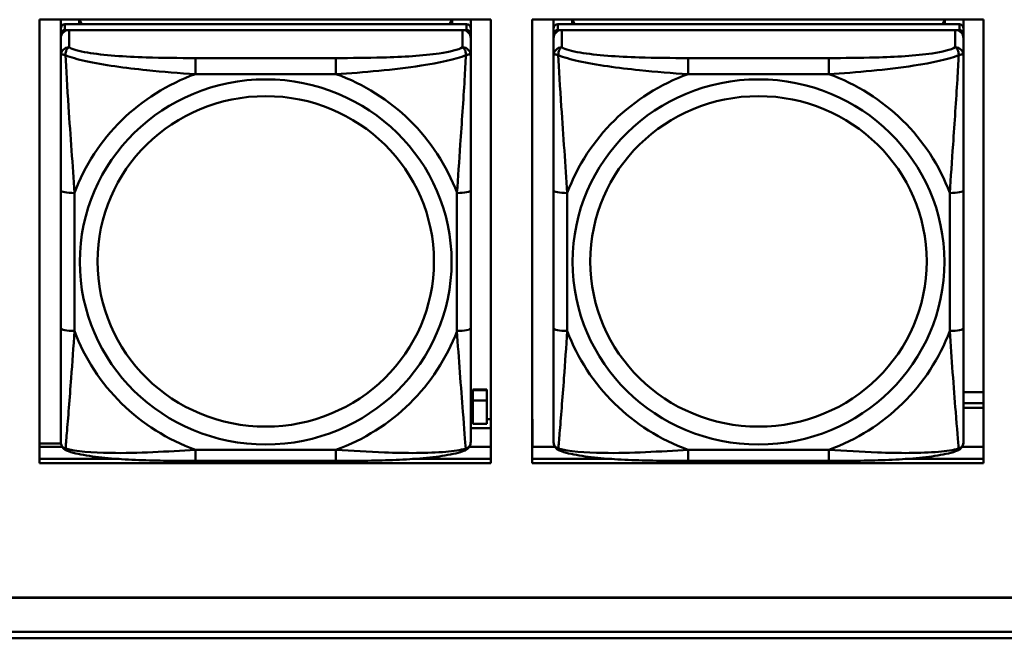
# Model space of a CAD drawing. Header units: inches. Extents: x 8.7 to 68.4, y -2.3 to 39.9.
# Tile 46 of 118: x 47.8 to 49.3, y 10.9 to 11.8. Entities that reach past the tile are written whole.
import ezdxf

# ---------------------------------------------------------------- set-up
doc = ezdxf.new("R2010")
doc.units = ezdxf.units.IN
doc.header["$MEASUREMENT"] = 0
doc.layers.add('Visible Edges(ROSSANSI)', color=7, linetype='Continuous', lineweight=50)
doc.layers.add('Visible Tangent Edges(ROSSANSI)', color=7, linetype='Continuous', lineweight=50)

msp = doc.modelspace()

# ---------------------------------------------------------------- linework, layer by layer
at = {"layer": 'Visible Edges(ROSSANSI)'}
for p, q in [((47.8662, 11.1906), (47.8662, 11.8294)), ((47.8662, 11.8294), (48.5167, 11.8294)), ((47.897, 11.8169), (47.897, 11.8294)), ((48.4817, 11.8227), (47.903, 11.8227)), ((47.9236, 11.8227), (47.9236, 11.8294)), ((47.9274, 11.8227), (47.9241, 11.8294)), ((48.4606, 11.8294), (48.4573, 11.8227)), ((48.461, 11.8294), (48.461, 11.8227)), ((48.4876, 11.8294), (48.4876, 11.8169)), ((48.5167, 11.8294), (48.5167, 11.1906)), ((48.5762, 11.1906), (48.5762, 11.8294)), ((48.5762, 11.8294), (49.2267, 11.8294)), ((48.607, 11.8169), (48.607, 11.8294)), ((49.1917, 11.8227), (48.613, 11.8227)), ((48.6336, 11.8227), (48.6336, 11.8294)), ((48.6374, 11.8227), (48.6341, 11.8294)), ((49.1706, 11.8294), (49.1673, 11.8227)), ((49.171, 11.8294), (49.171, 11.8227)), ((49.1976, 11.8294), (49.1976, 11.8169)), ((49.2267, 11.8294), (49.2267, 11.1906)), ((47.897, 11.8169), (47.897, 11.8087)), ((47.897, 11.8029), (47.897, 11.8087)), ((47.903, 11.8145), (48.4817, 11.8145)), ((48.4758, 11.8145), (47.9089, 11.8145)), ((48.4876, 11.8087), (48.4876, 11.8169)), ((48.4876, 11.8087), (48.4876, 11.8029)), ((48.607, 11.8169), (48.607, 11.8087)), ((48.607, 11.8029), (48.607, 11.8087)), ((48.613, 11.8145), (49.1917, 11.8145)), ((49.1858, 11.8145), (48.6189, 11.8145)), ((49.1976, 11.8087), (49.1976, 11.8169)), ((49.1976, 11.8087), (49.1976, 11.8029)), ((47.897, 11.8029), (47.897, 11.778)), ((48.4876, 11.778), (48.4876, 11.8029)), ((48.607, 11.8029), (48.607, 11.778)), ((49.1976, 11.778), (49.1976, 11.8029)), ((47.897, 11.5835), (47.897, 11.3849)), ((48.4876, 11.3849), (48.4876, 11.5835)), ((48.607, 11.5835), (48.607, 11.3849)), ((49.1976, 11.3849), (49.1976, 11.5835)), ((48.4907, 11.2959), (48.4907, 11.2967)), ((48.5107, 11.2967), (48.4907, 11.2967)), ((48.4907, 11.2811), (48.4907, 11.2959)), ((48.4907, 11.2959), (48.5107, 11.2959)), ((48.5107, 11.2967), (48.5107, 11.2959)), ((48.5107, 11.2959), (48.5107, 11.2811)), ((49.1976, 11.2928), (49.2267, 11.2928)), ((48.4907, 11.2811), (48.5107, 11.2811)), ((48.4907, 11.2474), (48.4907, 11.2811)), ((48.5107, 11.2811), (48.5107, 11.2474)), ((49.1976, 11.277), (49.2267, 11.277)), ((49.2267, 11.2706), (49.1976, 11.2706)), ((48.4876, 11.254), (48.4907, 11.254)), ((48.5107, 11.254), (48.5167, 11.254)), ((48.5762, 11.254), (48.5767, 11.254)), ((48.5767, 11.254), (48.5767, 11.2409)), ((48.4876, 11.2409), (48.5167, 11.2409)), ((48.5107, 11.2474), (48.4907, 11.2474)), ((48.5762, 11.2409), (48.5767, 11.2409)), ((48.5767, 11.2409), (48.5767, 11.2144)), ((47.8662, 11.2191), (47.8972, 11.2191)), ((47.8662, 11.2144), (47.8989, 11.2144)), ((48.4857, 11.2144), (48.5167, 11.2144)), ((48.5762, 11.2144), (48.6089, 11.2144)), ((49.1957, 11.2144), (49.2267, 11.2144)), ((47.8662, 11.1967), (47.981, 11.1967)), ((47.981, 11.1967), (47.8662, 11.1967)), ((48.2935, 11.1939), (48.0912, 11.1939)), ((48.4037, 11.1967), (48.5167, 11.1967)), ((48.5167, 11.1967), (48.4037, 11.1967)), ((48.5762, 11.1967), (48.691, 11.1967)), ((48.691, 11.1967), (48.5762, 11.1967)), ((49.0035, 11.1939), (48.8012, 11.1939)), ((49.1137, 11.1967), (49.2267, 11.1967)), ((49.2267, 11.1967), (49.1137, 11.1967)), ((48.5167, 11.1906), (47.8662, 11.1906)), ((49.2267, 11.1906), (48.5762, 11.1906)), ((52.3123, 10.9969), (40.4175, 10.9969)), ((40.4176, 10.9973), (52.3123, 10.9973)), ((40.4676, 10.9478), (52.3622, 10.9478)), ((52.3623, 10.9385), (40.4676, 10.9385))]:
    msp.add_line(p, q, dxfattribs=at)
for centre, major_axis, start_param, end_param in [((47.903, 11.8169), (-0.00591, 0), 4.712389, 6.283185), ((48.4817, 11.8169), (0.00591, 0), 0, 1.570796), ((48.613, 11.8169), (-0.00591, 0), 4.712389, 6.283185), ((49.1917, 11.8169), (0.00591, 0), 0, 1.570796), ((47.903, 11.8087), (-0.00591, 0), 4.712389, 6.283185), ((47.9089, 11.8029), (-0.0118, 0), 4.712389, 6.283185), ((48.4758, 11.8029), (0.0118, 0), 0, 1.570796), ((48.4817, 11.8087), (0.00591, 0), 0, 1.570796), ((48.613, 11.8087), (-0.00591, 0), 4.712389, 6.283185), ((48.6189, 11.8029), (-0.0118, 0), 4.712389, 6.283185), ((49.1858, 11.8029), (0.0118, 0), 0, 1.570796), ((49.1917, 11.8087), (0.00591, 0), 0, 1.570796)]:
    msp.add_ellipse(centre, major_axis=major_axis, ratio=0.981793, start_param=start_param, end_param=end_param, dxfattribs=at)
for points, knots in [([(47.897, 11.778), (47.897, 11.7689), (47.897, 11.7536), (47.897, 11.7364), (47.897, 11.71), (47.897, 11.6797), (47.897, 11.6503), (47.897, 11.6279), (47.897, 11.6055), (47.897, 11.5835)], [-0.7968224, -0.7968224, -0.7968224, -0.7968224, -0.6514613, -0.6514613, -0.6514613, -0.427691, -0.427691, -0.427691, -0.2569517, -0.2569517, -0.2569517, -0.2569517]), ([(48.4876, 11.5835), (48.4876, 11.6067), (48.4876, 11.6305), (48.4876, 11.6541), (48.4876, 11.6852), (48.4876, 11.7175), (48.4876, 11.7444), (48.4876, 11.7582), (48.4876, 11.7703), (48.4876, 11.778)], [0.2569537, 0.2569537, 0.2569537, 0.2569537, 0.4371919, 0.4371919, 0.4371919, 0.6739428, 0.6739428, 0.6739428, 0.7963818, 0.7963818, 0.7963818, 0.7963818]), ([(48.607, 11.778), (48.607, 11.7689), (48.607, 11.7536), (48.607, 11.7364), (48.607, 11.71), (48.607, 11.6797), (48.607, 11.6503), (48.607, 11.6279), (48.607, 11.6055), (48.607, 11.5835)], [-0.7968224, -0.7968224, -0.7968224, -0.7968224, -0.6514613, -0.6514613, -0.6514613, -0.427691, -0.427691, -0.427691, -0.2569517, -0.2569517, -0.2569517, -0.2569517]), ([(49.1976, 11.5835), (49.1976, 11.6067), (49.1976, 11.6305), (49.1976, 11.6541), (49.1976, 11.6852), (49.1976, 11.7175), (49.1976, 11.7444), (49.1976, 11.7582), (49.1976, 11.7703), (49.1976, 11.778)], [0.2569537, 0.2569537, 0.2569537, 0.2569537, 0.4371919, 0.4371919, 0.4371919, 0.6739428, 0.6739428, 0.6739428, 0.7963818, 0.7963818, 0.7963818, 0.7963818]), ([(47.897, 11.3849), (47.897, 11.3617), (47.897, 11.3383), (47.897, 11.3161), (47.897, 11.2869), (47.897, 11.2586), (47.897, 11.2398), (47.897, 11.23), (47.897, 11.2232), (47.897, 11.2214)], [0.2569537, 0.2569537, 0.2569537, 0.2569537, 0.4371919, 0.4371919, 0.4371919, 0.6739428, 0.6739428, 0.6739428, 0.7963818, 0.7963818, 0.7963818, 0.7963818]), ([(48.4876, 11.2214), (48.4876, 11.2235), (48.4876, 11.2328), (48.4876, 11.2455), (48.4876, 11.2651), (48.4876, 11.292), (48.4876, 11.3197), (48.4876, 11.3408), (48.4876, 11.3629), (48.4876, 11.3849)], [-0.7968224, -0.7968224, -0.7968224, -0.7968224, -0.6514613, -0.6514613, -0.6514613, -0.427691, -0.427691, -0.427691, -0.2569517, -0.2569517, -0.2569517, -0.2569517]), ([(48.607, 11.3849), (48.607, 11.3617), (48.607, 11.3383), (48.607, 11.3161), (48.607, 11.2869), (48.607, 11.2586), (48.607, 11.2398), (48.607, 11.23), (48.607, 11.2232), (48.607, 11.2214)], [0.2569537, 0.2569537, 0.2569537, 0.2569537, 0.4371919, 0.4371919, 0.4371919, 0.6739428, 0.6739428, 0.6739428, 0.7963818, 0.7963818, 0.7963818, 0.7963818]), ([(49.1976, 11.2214), (49.1976, 11.2235), (49.1976, 11.2328), (49.1976, 11.2455), (49.1976, 11.2651), (49.1976, 11.292), (49.1976, 11.3197), (49.1976, 11.3408), (49.1976, 11.3629), (49.1976, 11.3849)], [-0.7968224, -0.7968224, -0.7968224, -0.7968224, -0.6514613, -0.6514613, -0.6514613, -0.427691, -0.427691, -0.427691, -0.2569517, -0.2569517, -0.2569517, -0.2569517]), ([(47.9051, 11.2091), (47.904, 11.2095), (47.9029, 11.2101), (47.901, 11.2117), (47.9001, 11.2126), (47.8987, 11.2146), (47.8982, 11.2156), (47.8975, 11.2175), (47.8973, 11.2184), (47.8971, 11.22), (47.897, 11.2207), (47.897, 11.2214)], [0.02510739, 0.02510739, 0.02510739, 0.02510739, 0.03073999, 0.03073999, 0.03637259, 0.03637259, 0.0420052, 0.0420052, 0.0476378, 0.0476378, 0.0532704, 0.0532704, 0.0532704, 0.0532704]), ([(48.4796, 11.2091), (48.4806, 11.2095), (48.4817, 11.2101), (48.4837, 11.2117), (48.4845, 11.2126), (48.4859, 11.2146), (48.4864, 11.2156), (48.4871, 11.2175), (48.4873, 11.2184), (48.4876, 11.22), (48.4876, 11.2207), (48.4876, 11.2214)], [0.02510739, 0.02510739, 0.02510739, 0.02510739, 0.03073999, 0.03073999, 0.03637259, 0.03637259, 0.0420052, 0.0420052, 0.0476378, 0.0476378, 0.0532704, 0.0532704, 0.0532704, 0.0532704]), ([(48.6151, 11.2091), (48.614, 11.2095), (48.6129, 11.2101), (48.611, 11.2117), (48.6101, 11.2126), (48.6087, 11.2146), (48.6082, 11.2156), (48.6075, 11.2175), (48.6073, 11.2184), (48.6071, 11.22), (48.607, 11.2207), (48.607, 11.2214)], [0.02510739, 0.02510739, 0.02510739, 0.02510739, 0.03073999, 0.03073999, 0.03637259, 0.03637259, 0.0420052, 0.0420052, 0.0476378, 0.0476378, 0.0532704, 0.0532704, 0.0532704, 0.0532704]), ([(49.1896, 11.2091), (49.1906, 11.2095), (49.1917, 11.2101), (49.1937, 11.2117), (49.1945, 11.2126), (49.1959, 11.2146), (49.1964, 11.2156), (49.1971, 11.2175), (49.1973, 11.2184), (49.1976, 11.22), (49.1976, 11.2207), (49.1976, 11.2214)], [0.02510739, 0.02510739, 0.02510739, 0.02510739, 0.03073999, 0.03073999, 0.03637259, 0.03637259, 0.0420052, 0.0420052, 0.0476378, 0.0476378, 0.0532704, 0.0532704, 0.0532704, 0.0532704]), ([(48.0912, 11.1939), (48.0776, 11.1939), (48.064, 11.194), (48.0367, 11.1944), (48.0231, 11.1947), (47.9962, 11.1957), (47.9829, 11.1965), (47.9573, 11.1986), (47.9451, 11.1999), (47.923, 11.2036), (47.9135, 11.2056), (47.9051, 11.2091)], [0.2569517, 0.2569517, 0.2569517, 0.2569517, 0.3597049, 0.3597049, 0.4624581, 0.4624581, 0.5652112, 0.5652112, 0.6679644, 0.6679644, 0.7707176, 0.7707176, 0.7707176, 0.7707176]), ([(48.4796, 11.2091), (48.4711, 11.2056), (48.4616, 11.2036), (48.4396, 11.1999), (48.4274, 11.1986), (48.4017, 11.1965), (48.3884, 11.1957), (48.3616, 11.1947), (48.348, 11.1944), (48.3207, 11.194), (48.307, 11.1939), (48.2935, 11.1939)], [-0.7703505, -0.7703505, -0.7703505, -0.7703505, -0.6676711, -0.6676711, -0.5649918, -0.5649918, -0.4623124, -0.4623124, -0.3596331, -0.3596331, -0.2569537, -0.2569537, -0.2569537, -0.2569537]), ([(48.8012, 11.1939), (48.7876, 11.1939), (48.774, 11.194), (48.7467, 11.1944), (48.7331, 11.1947), (48.7062, 11.1957), (48.6929, 11.1965), (48.6673, 11.1986), (48.6551, 11.1999), (48.633, 11.2036), (48.6235, 11.2056), (48.6151, 11.2091)], [0.2569517, 0.2569517, 0.2569517, 0.2569517, 0.3597049, 0.3597049, 0.4624581, 0.4624581, 0.5652112, 0.5652112, 0.6679644, 0.6679644, 0.7707176, 0.7707176, 0.7707176, 0.7707176]), ([(49.1896, 11.2091), (49.1811, 11.2056), (49.1716, 11.2036), (49.1496, 11.1999), (49.1374, 11.1986), (49.1117, 11.1965), (49.0984, 11.1957), (49.0716, 11.1947), (49.058, 11.1944), (49.0307, 11.194), (49.017, 11.1939), (49.0035, 11.1939)], [-0.7703505, -0.7703505, -0.7703505, -0.7703505, -0.6676711, -0.6676711, -0.5649918, -0.5649918, -0.4623124, -0.4623124, -0.3596331, -0.3596331, -0.2569537, -0.2569537, -0.2569537, -0.2569537])]:
    msp.add_open_spline(points, degree=3, knots=knots, dxfattribs=at)
at = {"layer": 'Visible Tangent Edges(ROSSANSI)'}
for p, q in [((47.903, 11.8145), (47.903, 11.8227)), ((48.4817, 11.8227), (48.4817, 11.8145)), ((48.613, 11.8145), (48.613, 11.8227)), ((49.1917, 11.8227), (49.1917, 11.8145)), ((47.9089, 11.7896), (47.9089, 11.8145)), ((48.4758, 11.8145), (48.4758, 11.7896)), ((48.6189, 11.7896), (48.6189, 11.8145)), ((49.1858, 11.8145), (49.1858, 11.7896)), ((48.0912, 11.7741), (48.0912, 11.751)), ((48.2935, 11.7741), (48.0912, 11.7741)), ((48.2935, 11.7741), (48.2935, 11.751)), ((48.8012, 11.7741), (48.8012, 11.751)), ((49.0035, 11.7741), (48.8012, 11.7741)), ((49.0035, 11.7741), (49.0035, 11.751)), ((48.0912, 11.751), (48.2935, 11.751)), ((48.8012, 11.751), (49.0035, 11.751)), ((47.9167, 11.3811), (47.9167, 11.5798)), ((48.4679, 11.5798), (48.4679, 11.3811)), ((48.6267, 11.3811), (48.6267, 11.5798)), ((49.1779, 11.5798), (49.1779, 11.3811)), ((48.2935, 11.2099), (48.0912, 11.2099)), ((48.0912, 11.1939), (48.0912, 11.2099)), ((48.2935, 11.1939), (48.2935, 11.2099)), ((49.0035, 11.2099), (48.8012, 11.2099)), ((48.8012, 11.1939), (48.8012, 11.2099)), ((49.0035, 11.1939), (49.0035, 11.2099))]:
    msp.add_line(p, q, dxfattribs=at)
for centre, major_axis, ratio, start_param, end_param in [((47.9089, 11.778), (-0.0118, 0), 0.981793, 4.712389, 6.283185), ((48.4758, 11.778), (0.0118, 0), 0.981793, 0, 1.570796), ((48.6189, 11.778), (-0.0118, 0), 0.981793, 4.712389, 6.283185), ((49.1858, 11.778), (0.0118, 0), 0.981793, 0, 1.570796), ((48.1923, 11.4805), (-0.2936, 0), 0.981793, 5.064156, 5.931419), ((48.1923, 11.4805), (0.2936, 0), 0.981793, 0.351767, 1.21903), ((48.9023, 11.4805), (-0.2936, 0), 0.981793, 5.064156, 5.931419), ((48.9023, 11.4805), (0.2936, 0), 0.981793, 0.351767, 1.21903), ((47.9167, 11.5835), (-0.0197, 0), 0.189952, 0, 1.570796), ((48.4679, 11.5835), (0.0197, 0), 0.189952, 4.712389, 6.283185), ((48.6267, 11.5835), (-0.0197, 0), 0.189952, 0, 1.570796), ((49.1779, 11.5835), (0.0197, 0), 0.189952, 4.712389, 6.283185), ((47.9167, 11.3849), (-0.0197, 0), 0.189952, 0, 1.570796), ((48.1923, 11.4805), (-0.2936, 0), 0.981793, 0.351767, 1.21903), ((48.1923, 11.4805), (0.2936, 0), 0.981793, 5.064156, 5.931419), ((48.4679, 11.3849), (0.0197, 0), 0.189952, 4.712389, 6.283185), ((48.6267, 11.3849), (-0.0197, 0), 0.189952, 0, 1.570796), ((48.9023, 11.4805), (-0.2936, 0), 0.981793, 0.351767, 1.21903), ((48.9023, 11.4805), (0.2936, 0), 0.981793, 5.064156, 5.931419), ((49.1779, 11.3849), (0.0197, 0), 0.189952, 4.712389, 6.283185)]:
    msp.add_ellipse(centre, major_axis=major_axis, ratio=ratio, start_param=start_param, end_param=end_param, dxfattribs=at)
for centre, major_axis in [((48.1923, 11.4805), (-0.2678, 0)), ((48.9023, 11.4805), (-0.2678, 0)), ((48.1923, 11.4813), (-0.2424, 0)), ((48.9023, 11.4813), (-0.2424, 0))]:
    msp.add_ellipse(centre, major_axis=major_axis, ratio=0.981793, dxfattribs=at)
for points, knots in [([(47.9039, 11.7781), (47.9039, 11.7792), (47.9039, 11.7802), (47.9042, 11.7822), (47.9044, 11.7832), (47.9048, 11.7846), (47.905, 11.7851), (47.9053, 11.7858), (47.9054, 11.7861), (47.9058, 11.7866), (47.906, 11.787), (47.9065, 11.7877), (47.9069, 11.7882), (47.9078, 11.789), (47.9083, 11.7893), (47.9089, 11.7896)], [-0.00023197, -0.00023197, -0.00023197, -0.00023197, 0.00913095, 0.00913095, 0.01983142, 0.01983142, 0.02651922, 0.02651922, 0.02986312, 0.02986312, 0.03521335, 0.03521335, 0.04377373, 0.04377373, 0.0532704, 0.0532704, 0.0532704, 0.0532704]), ([(48.0912, 11.7741), (48.0675, 11.7741), (48.0435, 11.7743), (48.0202, 11.775), (47.9895, 11.776), (47.9586, 11.778), (47.9354, 11.782), (47.9233, 11.784), (47.9137, 11.7866), (47.9089, 11.7896)], [0.2569537, 0.2569537, 0.2569537, 0.2569537, 0.4371919, 0.4371919, 0.4371919, 0.6739428, 0.6739428, 0.6739428, 0.7963818, 0.7963818, 0.7963818, 0.7963818]), ([(48.4758, 11.7896), (48.4701, 11.7861), (48.4576, 11.7831), (48.4423, 11.7809), (48.4189, 11.7774), (48.3898, 11.7757), (48.3607, 11.7749), (48.3385, 11.7743), (48.3159, 11.7741), (48.2935, 11.7741)], [-0.7968224, -0.7968224, -0.7968224, -0.7968224, -0.6514613, -0.6514613, -0.6514613, -0.427691, -0.427691, -0.427691, -0.2569517, -0.2569517, -0.2569517, -0.2569517]), ([(48.4758, 11.7896), (48.4763, 11.7893), (48.4768, 11.789), (48.4777, 11.7882), (48.4781, 11.7877), (48.4787, 11.787), (48.4789, 11.7866), (48.4792, 11.7861), (48.4793, 11.7858), (48.4796, 11.7851), (48.4798, 11.7846), (48.4803, 11.7832), (48.4805, 11.7822), (48.4807, 11.7802), (48.4808, 11.7792), (48.4807, 11.7781)], [-0.0532704, -0.0532704, -0.0532704, -0.0532704, -0.04377373, -0.04377373, -0.03521335, -0.03521335, -0.02986312, -0.02986312, -0.02651922, -0.02651922, -0.01983142, -0.01983142, -0.00913095, -0.00913095, 0.00023197, 0.00023197, 0.00023197, 0.00023197]), ([(48.6139, 11.7781), (48.6139, 11.7792), (48.6139, 11.7802), (48.6142, 11.7822), (48.6144, 11.7832), (48.6148, 11.7846), (48.615, 11.7851), (48.6153, 11.7858), (48.6154, 11.7861), (48.6158, 11.7866), (48.616, 11.787), (48.6165, 11.7877), (48.6169, 11.7882), (48.6178, 11.789), (48.6183, 11.7893), (48.6189, 11.7896)], [-0.00023197, -0.00023197, -0.00023197, -0.00023197, 0.00913095, 0.00913095, 0.01983142, 0.01983142, 0.02651922, 0.02651922, 0.02986312, 0.02986312, 0.03521335, 0.03521335, 0.04377373, 0.04377373, 0.0532704, 0.0532704, 0.0532704, 0.0532704]), ([(48.8012, 11.7741), (48.7775, 11.7741), (48.7535, 11.7743), (48.7302, 11.775), (48.6995, 11.776), (48.6686, 11.778), (48.6454, 11.782), (48.6333, 11.784), (48.6237, 11.7866), (48.6189, 11.7896)], [0.2569537, 0.2569537, 0.2569537, 0.2569537, 0.4371919, 0.4371919, 0.4371919, 0.6739428, 0.6739428, 0.6739428, 0.7963818, 0.7963818, 0.7963818, 0.7963818]), ([(49.1858, 11.7896), (49.1801, 11.7861), (49.1676, 11.7831), (49.1523, 11.7809), (49.1289, 11.7774), (49.0998, 11.7757), (49.0707, 11.7749), (49.0485, 11.7743), (49.0259, 11.7741), (49.0035, 11.7741)], [-0.7968224, -0.7968224, -0.7968224, -0.7968224, -0.6514613, -0.6514613, -0.6514613, -0.427691, -0.427691, -0.427691, -0.2569517, -0.2569517, -0.2569517, -0.2569517]), ([(49.1858, 11.7896), (49.1863, 11.7893), (49.1868, 11.789), (49.1877, 11.7882), (49.1881, 11.7877), (49.1887, 11.787), (49.1889, 11.7866), (49.1892, 11.7861), (49.1893, 11.7858), (49.1896, 11.7851), (49.1898, 11.7846), (49.1903, 11.7832), (49.1905, 11.7822), (49.1907, 11.7802), (49.1908, 11.7792), (49.1907, 11.7781)], [-0.0532704, -0.0532704, -0.0532704, -0.0532704, -0.04377373, -0.04377373, -0.03521335, -0.03521335, -0.02986312, -0.02986312, -0.02651922, -0.02651922, -0.01983142, -0.01983142, -0.00913095, -0.00913095, 0.00023197, 0.00023197, 0.00023197, 0.00023197]), ([(47.897, 11.778), (47.897, 11.7782), (47.8971, 11.7784), (47.8974, 11.7788), (47.8975, 11.7789), (47.8979, 11.7791), (47.8981, 11.7791), (47.8984, 11.7792), (47.8985, 11.7792), (47.899, 11.7792), (47.8993, 11.7792), (47.9002, 11.7791), (47.9009, 11.779), (47.9023, 11.7786), (47.9031, 11.7783), (47.9039, 11.7781)], [-0.0532704, -0.0532704, -0.0532704, -0.0532704, -0.04377373, -0.04377373, -0.03521335, -0.03521335, -0.02986312, -0.02986312, -0.02651922, -0.02651922, -0.01983142, -0.01983142, -0.00913095, -0.00913095, 0.00023197, 0.00023197, 0.00023197, 0.00023197]), ([(47.9039, 11.7781), (47.9115, 11.7751), (47.9216, 11.7722), (47.9586, 11.7641), (47.9903, 11.7598), (48.0446, 11.7542), (48.0678, 11.7523), (48.0912, 11.751)], [-0.7478145, -0.7478145, -0.7478145, -0.7478145, -0.6493253, -0.6493253, -0.427691, -0.427691, -0.2569537, -0.2569537, -0.2569537, -0.2569537]), ([(47.9167, 11.5798), (47.9143, 11.6195), (47.911, 11.6616), (47.9064, 11.7316), (47.9048, 11.7591), (47.9039, 11.7781)], [0.2569517, 0.2569517, 0.2569517, 0.2569517, 0.5559983, 0.5559983, 0.7482818, 0.7482818, 0.7482818, 0.7482818]), ([(48.2935, 11.751), (48.3339, 11.7534), (48.3763, 11.7571), (48.442, 11.7672), (48.4664, 11.7723), (48.4807, 11.7781)], [0.2569517, 0.2569517, 0.2569517, 0.2569517, 0.5559983, 0.5559983, 0.7482818, 0.7482818, 0.7482818, 0.7482818]), ([(48.4807, 11.7781), (48.4803, 11.7681), (48.4796, 11.756), (48.4771, 11.7139), (48.4748, 11.6807), (48.471, 11.6257), (48.4693, 11.6026), (48.4679, 11.5798)], [-0.7478145, -0.7478145, -0.7478145, -0.7478145, -0.6493253, -0.6493253, -0.427691, -0.427691, -0.2569537, -0.2569537, -0.2569537, -0.2569537]), ([(48.4807, 11.7781), (48.4816, 11.7783), (48.4823, 11.7786), (48.4838, 11.779), (48.4844, 11.7791), (48.4854, 11.7792), (48.4857, 11.7792), (48.4861, 11.7792), (48.4862, 11.7792), (48.4865, 11.7791), (48.4867, 11.7791), (48.4871, 11.7789), (48.4873, 11.7788), (48.4875, 11.7784), (48.4876, 11.7782), (48.4876, 11.778)], [-0.00023197, -0.00023197, -0.00023197, -0.00023197, 0.00913095, 0.00913095, 0.01983142, 0.01983142, 0.02651922, 0.02651922, 0.02986312, 0.02986312, 0.03521335, 0.03521335, 0.04377373, 0.04377373, 0.0532704, 0.0532704, 0.0532704, 0.0532704]), ([(48.607, 11.778), (48.607, 11.7782), (48.6071, 11.7784), (48.6074, 11.7788), (48.6075, 11.7789), (48.6079, 11.7791), (48.6081, 11.7791), (48.6084, 11.7792), (48.6085, 11.7792), (48.609, 11.7792), (48.6093, 11.7792), (48.6102, 11.7791), (48.6109, 11.779), (48.6123, 11.7786), (48.6131, 11.7783), (48.6139, 11.7781)], [-0.0532704, -0.0532704, -0.0532704, -0.0532704, -0.04377373, -0.04377373, -0.03521335, -0.03521335, -0.02986312, -0.02986312, -0.02651922, -0.02651922, -0.01983142, -0.01983142, -0.00913095, -0.00913095, 0.00023197, 0.00023197, 0.00023197, 0.00023197]), ([(48.6139, 11.7781), (48.6215, 11.7751), (48.6316, 11.7722), (48.6686, 11.7641), (48.7003, 11.7598), (48.7546, 11.7542), (48.7778, 11.7523), (48.8012, 11.751)], [-0.7478145, -0.7478145, -0.7478145, -0.7478145, -0.6493253, -0.6493253, -0.427691, -0.427691, -0.2569537, -0.2569537, -0.2569537, -0.2569537]), ([(48.6267, 11.5798), (48.6243, 11.6195), (48.621, 11.6616), (48.6164, 11.7316), (48.6148, 11.7591), (48.6139, 11.7781)], [0.2569517, 0.2569517, 0.2569517, 0.2569517, 0.5559983, 0.5559983, 0.7482818, 0.7482818, 0.7482818, 0.7482818]), ([(49.0035, 11.751), (49.0439, 11.7534), (49.0863, 11.7571), (49.152, 11.7672), (49.1764, 11.7723), (49.1907, 11.7781)], [0.2569517, 0.2569517, 0.2569517, 0.2569517, 0.5559983, 0.5559983, 0.7482818, 0.7482818, 0.7482818, 0.7482818]), ([(49.1907, 11.7781), (49.1903, 11.7681), (49.1896, 11.756), (49.1871, 11.7139), (49.1848, 11.6807), (49.181, 11.6257), (49.1793, 11.6026), (49.1779, 11.5798)], [-0.7478145, -0.7478145, -0.7478145, -0.7478145, -0.6493253, -0.6493253, -0.427691, -0.427691, -0.2569537, -0.2569537, -0.2569537, -0.2569537]), ([(49.1907, 11.7781), (49.1916, 11.7783), (49.1923, 11.7786), (49.1938, 11.779), (49.1944, 11.7791), (49.1954, 11.7792), (49.1957, 11.7792), (49.1961, 11.7792), (49.1962, 11.7792), (49.1965, 11.7791), (49.1967, 11.7791), (49.1971, 11.7789), (49.1973, 11.7788), (49.1975, 11.7784), (49.1976, 11.7782), (49.1976, 11.778)], [-0.00023197, -0.00023197, -0.00023197, -0.00023197, 0.00913095, 0.00913095, 0.01983142, 0.01983142, 0.02651922, 0.02651922, 0.02986312, 0.02986312, 0.03521335, 0.03521335, 0.04377373, 0.04377373, 0.0532704, 0.0532704, 0.0532704, 0.0532704]), ([(47.9039, 11.2117), (47.9044, 11.2168), (47.905, 11.2243), (47.9075, 11.255), (47.9098, 11.2841), (47.9137, 11.3356), (47.9153, 11.3581), (47.9167, 11.3811)], [-0.7478145, -0.7478145, -0.7478145, -0.7478145, -0.6493253, -0.6493253, -0.427691, -0.427691, -0.2569537, -0.2569537, -0.2569537, -0.2569537]), ([(48.4679, 11.3811), (48.4703, 11.3414), (48.4736, 11.3003), (48.4782, 11.2414), (48.4798, 11.2209), (48.4807, 11.2117)], [0.2569517, 0.2569517, 0.2569517, 0.2569517, 0.5559983, 0.5559983, 0.7482818, 0.7482818, 0.7482818, 0.7482818]), ([(48.6139, 11.2117), (48.6144, 11.2168), (48.615, 11.2243), (48.6175, 11.255), (48.6198, 11.2841), (48.6237, 11.3356), (48.6253, 11.3581), (48.6267, 11.3811)], [-0.7478145, -0.7478145, -0.7478145, -0.7478145, -0.6493253, -0.6493253, -0.427691, -0.427691, -0.2569537, -0.2569537, -0.2569537, -0.2569537]), ([(49.1779, 11.3811), (49.1803, 11.3414), (49.1836, 11.3003), (49.1882, 11.2414), (49.1898, 11.2209), (49.1907, 11.2117)], [0.2569517, 0.2569517, 0.2569517, 0.2569517, 0.5559983, 0.5559983, 0.7482818, 0.7482818, 0.7482818, 0.7482818]), ([(47.9039, 11.2117), (47.9031, 11.212), (47.9023, 11.2123), (47.9009, 11.2131), (47.9002, 11.2137), (47.8993, 11.2146), (47.899, 11.215), (47.8985, 11.2156), (47.8984, 11.2158), (47.8981, 11.2164), (47.8979, 11.2168), (47.8975, 11.2178), (47.8974, 11.2184), (47.8971, 11.2198), (47.897, 11.2206), (47.897, 11.2214)], [-0.00023197, -0.00023197, -0.00023197, -0.00023197, 0.00913095, 0.00913095, 0.01983142, 0.01983142, 0.02651922, 0.02651922, 0.02986312, 0.02986312, 0.03521335, 0.03521335, 0.04377373, 0.04377373, 0.0532704, 0.0532704, 0.0532704, 0.0532704]), ([(48.4876, 11.2214), (48.4876, 11.2206), (48.4875, 11.2198), (48.4873, 11.2184), (48.4871, 11.2178), (48.4867, 11.2168), (48.4865, 11.2164), (48.4862, 11.2158), (48.4861, 11.2156), (48.4857, 11.215), (48.4854, 11.2146), (48.4844, 11.2137), (48.4838, 11.2131), (48.4823, 11.2123), (48.4816, 11.212), (48.4807, 11.2117)], [-0.0532704, -0.0532704, -0.0532704, -0.0532704, -0.04377373, -0.04377373, -0.03521335, -0.03521335, -0.02986312, -0.02986312, -0.02651922, -0.02651922, -0.01983142, -0.01983142, -0.00913095, -0.00913095, 0.00023197, 0.00023197, 0.00023197, 0.00023197]), ([(48.6139, 11.2117), (48.6131, 11.212), (48.6123, 11.2123), (48.6109, 11.2131), (48.6102, 11.2137), (48.6093, 11.2146), (48.609, 11.215), (48.6085, 11.2156), (48.6084, 11.2158), (48.6081, 11.2164), (48.6079, 11.2168), (48.6075, 11.2178), (48.6074, 11.2184), (48.6071, 11.2198), (48.607, 11.2206), (48.607, 11.2214)], [-0.00023197, -0.00023197, -0.00023197, -0.00023197, 0.00913095, 0.00913095, 0.01983142, 0.01983142, 0.02651922, 0.02651922, 0.02986312, 0.02986312, 0.03521335, 0.03521335, 0.04377373, 0.04377373, 0.0532704, 0.0532704, 0.0532704, 0.0532704]), ([(49.1976, 11.2214), (49.1976, 11.2206), (49.1975, 11.2198), (49.1973, 11.2184), (49.1971, 11.2178), (49.1967, 11.2168), (49.1965, 11.2164), (49.1962, 11.2158), (49.1961, 11.2156), (49.1957, 11.215), (49.1954, 11.2146), (49.1944, 11.2137), (49.1938, 11.2131), (49.1923, 11.2123), (49.1916, 11.212), (49.1907, 11.2117)], [-0.0532704, -0.0532704, -0.0532704, -0.0532704, -0.04377373, -0.04377373, -0.03521335, -0.03521335, -0.02986312, -0.02986312, -0.02651922, -0.02651922, -0.01983142, -0.01983142, -0.00913095, -0.00913095, 0.00023197, 0.00023197, 0.00023197, 0.00023197]), ([(47.9051, 11.2091), (47.9049, 11.2091), (47.9048, 11.2092), (47.9044, 11.2096), (47.9042, 11.2099), (47.9039, 11.2107), (47.9039, 11.2112), (47.9039, 11.2117)], [-0.02510739, -0.02510739, -0.02510739, -0.02510739, -0.01983142, -0.01983142, -0.00913095, -0.00913095, 0.00023197, 0.00023197, 0.00023197, 0.00023197]), ([(48.0912, 11.2099), (48.0507, 11.2075), (48.0083, 11.2048), (47.9427, 11.2058), (47.9183, 11.2077), (47.9039, 11.2117)], [0.2569517, 0.2569517, 0.2569517, 0.2569517, 0.5559983, 0.5559983, 0.7482818, 0.7482818, 0.7482818, 0.7482818]), ([(48.4807, 11.2117), (48.4731, 11.2097), (48.4631, 11.2081), (48.426, 11.2048), (48.3943, 11.205), (48.3401, 11.2071), (48.3168, 11.2084), (48.2935, 11.2099)], [-0.7478145, -0.7478145, -0.7478145, -0.7478145, -0.6493253, -0.6493253, -0.427691, -0.427691, -0.2569537, -0.2569537, -0.2569537, -0.2569537]), ([(48.4807, 11.2117), (48.4808, 11.2112), (48.4807, 11.2107), (48.4805, 11.2099), (48.4803, 11.2096), (48.4799, 11.2092), (48.4797, 11.2091), (48.4796, 11.2091)], [-0.00023197, -0.00023197, -0.00023197, -0.00023197, 0.00913095, 0.00913095, 0.01983142, 0.01983142, 0.02510739, 0.02510739, 0.02510739, 0.02510739]), ([(48.6151, 11.2091), (48.6149, 11.2091), (48.6148, 11.2092), (48.6144, 11.2096), (48.6142, 11.2099), (48.6139, 11.2107), (48.6139, 11.2112), (48.6139, 11.2117)], [-0.02510739, -0.02510739, -0.02510739, -0.02510739, -0.01983142, -0.01983142, -0.00913095, -0.00913095, 0.00023197, 0.00023197, 0.00023197, 0.00023197]), ([(48.8012, 11.2099), (48.7607, 11.2075), (48.7183, 11.2048), (48.6527, 11.2058), (48.6283, 11.2077), (48.6139, 11.2117)], [0.2569517, 0.2569517, 0.2569517, 0.2569517, 0.5559983, 0.5559983, 0.7482818, 0.7482818, 0.7482818, 0.7482818]), ([(49.1907, 11.2117), (49.1831, 11.2097), (49.1731, 11.2081), (49.136, 11.2048), (49.1043, 11.205), (49.0501, 11.2071), (49.0268, 11.2084), (49.0035, 11.2099)], [-0.7478145, -0.7478145, -0.7478145, -0.7478145, -0.6493253, -0.6493253, -0.427691, -0.427691, -0.2569537, -0.2569537, -0.2569537, -0.2569537]), ([(49.1907, 11.2117), (49.1908, 11.2112), (49.1907, 11.2107), (49.1905, 11.2099), (49.1903, 11.2096), (49.1899, 11.2092), (49.1897, 11.2091), (49.1896, 11.2091)], [-0.00023197, -0.00023197, -0.00023197, -0.00023197, 0.00913095, 0.00913095, 0.01983142, 0.01983142, 0.02510739, 0.02510739, 0.02510739, 0.02510739])]:
    msp.add_open_spline(points, degree=3, knots=knots, dxfattribs=at)

doc.saveas('drawing.dxf')
